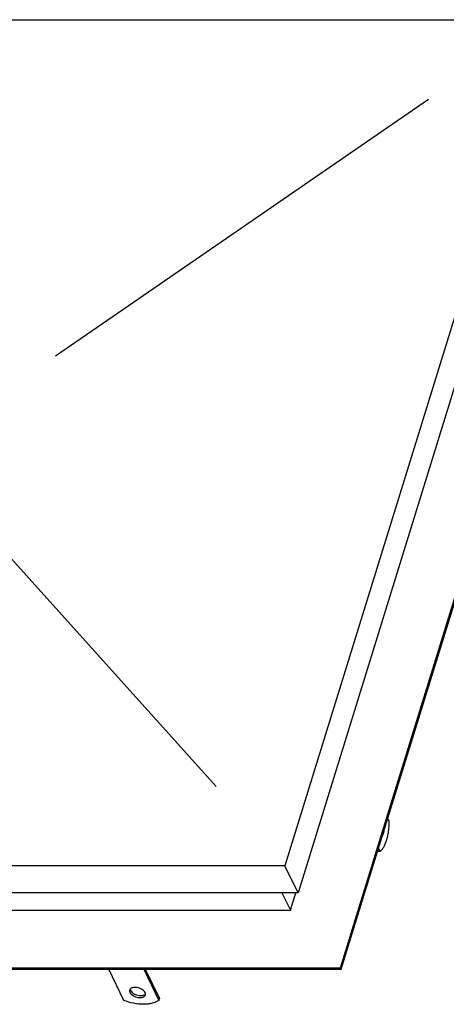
# Model space of a CAD drawing. Header units: millimetres. Extents: x 0 to 4200, y 0 to 2970.
# Tile 17 of 19: x 3320 to 3657, y 848 to 1624. Entities that reach past the tile are written whole.
import ezdxf

# ---------------------------------------------------------------- set-up
doc = ezdxf.new("R2010")
doc.units = ezdxf.units.MM
doc.header["$LTSCALE"] = 231
doc.layers.get('0').update_dxf_attribs({"linetype": 'CONTINUOUS'})
doc.layers.add('005_AXIS', color=7, linetype='CONTINUOUS')
doc.layers.add('007_CURVES', color=7, linetype='CONTINUOUS')

msp = doc.modelspace()

# ---------------------------------------------------------------- linework, layer by layer
at = {"color": 7, "linetype": 'Continuous'}
for p, q in [((2950.728, 1624.478), (3735.472, 1624.478)), ((3735.472, 1624.478), (3529.232, 957.083)), ((3745.843, 1603.343), (3539.603, 935.948)), ((3604.914, 979.998), (3718.685, 1348.162)), ((3602.376, 968.568), (3716.147, 1336.731)), ((3573.017, 876.779), (3604.914, 979.998)), ((3573.627, 875.536), (3602.376, 968.568)), ((3529.232, 957.083), (2744.488, 957.083)), ((3539.603, 935.948), (3529.232, 957.083)), ((3539.603, 935.948), (2754.859, 935.948)), ((3526.895, 935.948), (3533.635, 922.212)), ((3533.635, 922.212), (3537.88, 935.948)), ((2793.102, 922.212), (3533.635, 922.212)), ((2725.641, 876.779), (3573.017, 876.779)), ((2726.251, 875.536), (3573.627, 875.536)), ((3402.176, 851.05), (3390.16, 875.536)), ((3417.792, 875.536), (3429.808, 851.05)), ((3419.045, 875.536), (3430.292, 852.617)), ((3573.017, 876.779), (3573.627, 875.536)), ((3429.808, 851.05), (3430.292, 852.617))]:
    msp.add_line(p, q, dxfattribs=at)
for points, knots in [([(3406.731, 859.186), (3406.64, 858.889), (3406.59, 858.212), (3406.803, 857.576), (3406.955, 857.267)], [0, 0, 0, 0, 0.4740095, 1, 1, 1, 1]), ([(3418.929, 857.267), (3418.689, 857.755), (3417.945, 858.705), (3416.429, 859.84), (3414.563, 860.716), (3412.534, 861.243), (3410.547, 861.37), (3409.018, 861.118), (3408.013, 860.68), (3407.422, 860.27), (3406.979, 859.771), (3406.792, 859.383), (3406.731, 859.186)], [0, 0, 0, 0, 0.1137565, 0.247137, 0.393341, 0.542281, 0.6832493, 0.807418, 0.8618928, 0.9113661, 0.9568207, 1, 1, 1, 1]), ([(3406.955, 857.267), (3407.194, 856.778), (3407.939, 855.829), (3409.454, 854.694), (3411.32, 853.817), (3413.349, 853.29), (3415.337, 853.163), (3416.866, 853.415), (3417.87, 853.853), (3418.462, 854.263), (3418.905, 854.762), (3419.091, 855.15), (3419.152, 855.347)], [0, 0, 0, 0, 0.1137565, 0.247137, 0.393341, 0.542281, 0.6832493, 0.807418, 0.8618928, 0.9113661, 0.9568207, 1, 1, 1, 1]), ([(3407.126, 859.925), (3407.133, 859.835), (3407.182, 859.458), (3407.311, 859.093), (3407.439, 858.833)], [0, 0, 0, 0, 0.2374742, 1, 1, 1, 1]), ([(3407.439, 858.833), (3407.657, 858.389), (3408.313, 857.521), (3409.65, 856.451), (3411.309, 855.586), (3413.147, 855), (3415.018, 854.745), (3417.13, 854.849), (3418.668, 855.464), (3419.239, 856.175)], [0, 0, 0, 0, 0.1102514, 0.2383842, 0.3793144, 0.5251208, 0.6669473, 0.7966956, 1, 1, 1, 1]), ([(3419.152, 855.347), (3419.244, 855.645), (3419.293, 856.321), (3419.081, 856.957), (3418.929, 857.267)], [0, 0, 0, 0, 0.4740095, 1, 1, 1, 1]), ([(3429.808, 851.05), (3428.184, 849.957), (3425.247, 848.803), (3421.037, 848.064), (3416.142, 847.808), (3409.699, 848.525), (3404.65, 850.047), (3402.176, 851.05)], [0, 0, 0, 0, 0.2057688, 0.3232563, 0.4492118, 0.7194493, 1, 1, 1, 1])]:
    msp.add_open_spline(points, degree=3, knots=knots, dxfattribs=at)
at = {"layer": '005_AXIS', "color": 7, "linetype": 'Continuous'}
for p, q in [((3611.539, 992.049), (3610.369, 994.433)), ((3603.107, 970.934), (3604.277, 968.55)), ((3602.395, 968.63), (3602.435, 968.55)), ((3604.277, 968.55), (3602.435, 968.55))]:
    msp.add_line(p, q, dxfattribs=at)
for points, knots in [([(3604.277, 968.55), (3604.826, 968.919), (3605.896, 969.925), (3607.25, 971.877), (3608.466, 974.348), (3609.513, 977.28), (3610.368, 980.605), (3611.238, 985.548), (3611.511, 989.42), (3611.539, 992.049)], [0, 0, 0, 0, 0.0785852, 0.1719706, 0.280895, 0.4045237, 0.5410099, 0.6878245, 1, 1, 1, 1]), ([(3607.236, 984.293), (3607.149, 983.679), (3606.92, 982.571), (3606.502, 981.509), (3606.241, 981.072)], [0, 0, 0, 0, 0.5494371, 1, 1, 1, 1])]:
    msp.add_open_spline(points, degree=3, knots=knots, dxfattribs=at)
at = {"layer": '007_CURVES', "color": 4, "linetype": 'Continuous'}
for p, q in [((3348.149, 1359.284), (3642.422, 1561.811)), ((3303.799, 1209.757), (3474.912, 1019.749))]:
    msp.add_line(p, q, dxfattribs=at)

doc.saveas('drawing.dxf')
